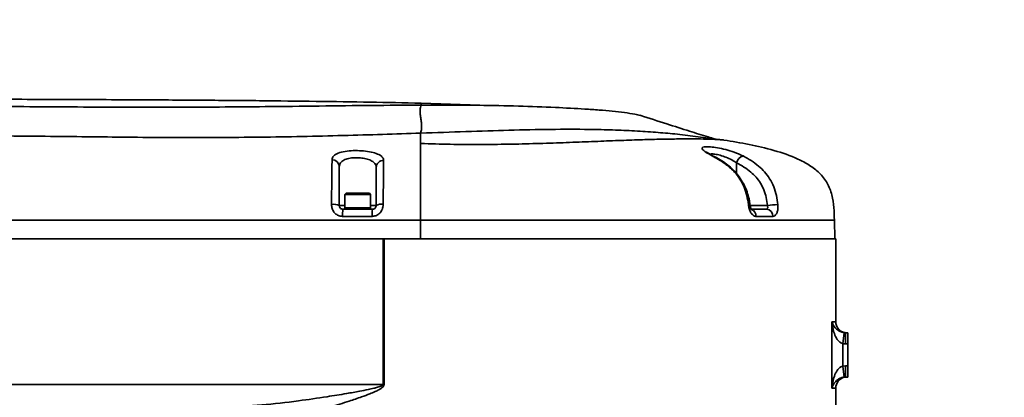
# Model space of a CAD drawing. Header units: millimetres. Extents: x -10540 to 6039, y -7467 to 6433.
# Tile 43 of 179: x -3086 to -2819, y -2215 to -2112. Entities that reach past the tile are written whole.
import ezdxf

# ---------------------------------------------------------------- set-up
doc = ezdxf.new("R2010")
doc.units = ezdxf.units.MM
doc.header["$LTSCALE"] = 8
doc.header["$PDSIZE"] = -1
doc.layers.get('Defpoints').update_dxf_attribs({"true_color": 0x5e5e5e})
doc.layers.add('2细线层', color=4, linetype='Continuous', lineweight=13)
doc.dimstyles.new('ISO-25', dxfattribs={"dimscale": 20, "dimtxt": 5, "dimasz": 6, "dimexe": 6, "dimexo": 0.625, "dimtad": 1, "dimtoh": 1, "dimdec": 0, "dimtxsty": 'Standard', "dimcen": 2.5, "dimclrd": 1, "dimclre": 1, "dimclrt": 4, "dimadec": 1, "dimazin": 2, "dimtfac": 1, "dimtdec": 0, "dimtmove": 0, "dimatfit": 0, "dimfxl": 1, "dimarcsym": 0})

# ---------------------------------------------------------------- blocks, each defined once
blk = doc.blocks.new('*D101')
at = {"layer": '2细线层', "color": 1, "linetype": 'ByBlock', "lineweight": -2, "transparency": 16777216}
blk.add_line((-5001.18, -2333.27), (-2056.74, -1489.33), dxfattribs=at)
at = {"layer": '2细线层', "color": 1, "linetype": 'ByBlock', "transparency": 16777216}
blk.add_solid([(-2062.25, -1470.1), (-2051.23, -1508.56), (-1941.38, -1456.27)], dxfattribs=at)
at = {"layer": 'Defpoints', "color": 0, "linetype": 'ByBlock', "transparency": 16777216}
for p in [(-1941.38, -1456.27), (-5001.18, -2333.27)]:
    blk.add_point(p, dxfattribs=at)
at = {"layer": '2细线层', "color": 4, "linetype": 'ByBlock', "transparency": 16777216, "insert": (-3546.18, -1851.22), "char_height": 100, "attachment_point": 5, "rotation": 15.9934}
blk.add_mtext('R3183', dxfattribs=at)

msp = doc.modelspace()

# ---------------------------------------------------------------- linework, layer by layer
at = {"color": 7, "linetype": 'Continuous', "lineweight": 35}
for p, q in [((-2977, -2134.99), (-2955.68, -2135.68)), ((-2908.07, -2143.35), (-2894.8, -2144.99)), ((-2891.38, -2154.09), (-2891.38, -2151.16)), ((-2999.18, -2152.27), (-2999.28, -2152.27)), ((-2997.33, -2159.42), (-2997.68, -2159.77)), ((-2997.33, -2159.42), (-2995.38, -2159.42)), ((-2995.38, -2159.42), (-2991.03, -2159.42)), ((-2990.68, -2159.77), (-2991.03, -2159.42)), ((-2997.68, -2159.77), (-2997.68, -2163.42)), ((-2995.51, -2159.77), (-2997.68, -2159.77)), ((-2990.68, -2159.77), (-2995.51, -2159.77)), ((-2990.68, -2163.42), (-2990.68, -2159.77)), ((-2999.18, -2162.77), (-2997.68, -2162.77)), ((-2998.18, -2163.77), (-2990.18, -2163.77)), ((-2997.68, -2163.42), (-2997.68, -2163.77)), ((-2995.51, -2163.42), (-2997.68, -2163.42)), ((-2990.68, -2163.42), (-2997.68, -2163.42)), ((-2990.68, -2163.42), (-2995.51, -2163.42)), ((-2990.68, -2162.77), (-2989.18, -2162.77)), ((-2990.68, -2163.77), (-2990.68, -2163.42)), ((-2887.68, -2162.77), (-2882.97, -2162.77)), ((-2887.23, -2163.77), (-2883.22, -2163.77)), ((-2977.11, -2171.77), (-2977.1, -2166.77)), ((-2864.67, -2171.77), (-2864.8, -2166.72)), ((-2987.32, -2211.27), (-2987.32, -2171.77)), ((-2987.32, -2171.77), (-2987.03, -2171.77)), ((-2987.03, -2171.77), (-2987.03, -2211.27)), ((-2864.43, -2171.77), (-2987.03, -2171.77)), ((-2864.43, -2194.27), (-2864.43, -2171.77)), ((-2865.46, -2212.27), (-2865.46, -2194.27)), ((-2865.46, -2194.27), (-2864.43, -2194.27)), ((-2862.16, -2197.25), (-2862.49, -2200.23)), ((-2862.16, -2197.25), (-2861.82, -2197.27)), ((-2861.43, -2197.27), (-2861.9, -2197.23)), ((-2861.82, -2197.27), (-2861.82, -2200.27)), ((-2861.82, -2197.27), (-2861.18, -2197.27)), ((-2861.18, -2197.27), (-2861.18, -2200.27)), ((-2862.49, -2200.23), (-2862.49, -2206.31)), ((-2861.82, -2200.27), (-2862.49, -2200.23)), ((-2861.18, -2200.27), (-2861.82, -2200.27)), ((-2861.18, -2200.27), (-2861.18, -2206.27)), ((-2862.49, -2206.31), (-2861.82, -2206.27)), ((-2862.49, -2206.31), (-2862.16, -2209.29)), ((-2861.82, -2206.27), (-2861.82, -2209.27)), ((-2861.82, -2206.27), (-2861.18, -2206.27)), ((-2861.18, -2206.27), (-2861.18, -2209.27)), ((-2861.82, -2209.27), (-2862.16, -2209.29)), ((-2861.9, -2209.31), (-2861.43, -2209.27)), ((-2861.18, -2209.27), (-2861.82, -2209.27)), ((-2987.03, -2211.27), (-2987.32, -2211.27)), ((-2864.43, -2212.27), (-2865.46, -2212.27)), ((-2864.43, -2221.27), (-2864.43, -2212.27))]:
    msp.add_line(p, q, dxfattribs=at)
at = {"color": 7, "linetype": 'Continuous', "lineweight": 35, "flags": 128}
for points in [[(-2897.15, -2149.63), (-2897.26, -2149.58), (-2897.48, -2149.57)], [(-2888.14, -2162.49), (-2887.93, -2162.49), (-2887.79, -2162.5), (-2887.72, -2162.53), (-2887.72, -2162.53)]]:
    msp.add_lwpolyline(points, dxfattribs=at)
at = {"color": 7, "linetype": 'Continuous', "lineweight": 35}
for centre, radius, start, end in [((-3001.09, -2152.27), 1.92, 2.6913, 91.9123), ((-2987.25, -2152.48), 1.93, 86.7319, 177.5017), ((-2888.95, -2151.74), 2.5, 104.6429, 166.5273), ((-3000.75, -2165.94), 3.54, 63.6257, 98.6434), ((-2989.26, -2165.23), 9.04, 170.7048, 182.9783), ((-2980.92, -2165.23), 9.38, 171.0515, 182.867), ((-2987.71, -2165.21), 2.85, 81.0393, 120.9379), ((-2888, -2165.62), 1.92, 357.5095, 67.8987), ((-2883.38, -2165.62), 1.86, 357.4768, 85.1449), ((-2879.68, -2183.4), 20.89, 91.2622, 99.0611), ((-2861.43, -2194.27), 3, 180, 256.5059), ((-2861.43, -2212.27), 3, 103.4965, 180)]:
    msp.add_arc(centre, radius, start, end, dxfattribs=at)
for points, knots in [([(-3416.18, -2133.87), (-3405.13, -2133.87), (-3382.73, -2133.86), (-3348.8, -2133.87), (-3314.28, -2133.88), (-3279.47, -2133.88), (-3244.67, -2133.88), (-3210.19, -2133.87), (-3178.66, -2133.86), (-3150.22, -2133.87), (-3124.93, -2133.88), (-3100.45, -2133.91), (-3076.89, -2133.97), (-3055.86, -2134.06), (-3037.3, -2134.18), (-3021.11, -2134.31), (-3005.69, -2134.49), (-2991.07, -2134.7), (-2981.6, -2134.9), (-2977, -2134.99)], [0, 0, 0, 0, 0.075482, 0.152962, 0.231792, 0.311285, 0.390747, 0.469488, 0.546834, 0.606077, 0.66376, 0.71959, 0.773304, 0.824675, 0.863248, 0.900135, 0.935264, 0.968573, 1, 1, 1, 1]), ([(-2977, -2134.99), (-2977, -2134.99), (-2977, -2134.99), (-2976.99, -2135.05), (-2976.99, -2135.2), (-2976.99, -2135.41), (-2976.99, -2135.51)], [0, 0, 0, 0, 0.221549, 0.457333, 0.716362, 1, 1, 1, 1]), ([(-3416.18, -2136.79), (-3386.41, -2136.63), (-3331, -2136.33), (-3249.97, -2135.59), (-3173.07, -2135.33), (-3117.49, -2135.67), (-3083.2, -2135.95), (-3070.21, -2136.03), (-3057.25, -2136.07), (-3044.38, -2136.08), (-3031.68, -2136.04), (-3018.35, -2135.94), (-3004.56, -2135.77), (-2990.38, -2135.6), (-2981.45, -2135.54), (-2976.99, -2135.51)], [0, 0, 0, 0, 0.200813, 0.373704, 0.546598, 0.719492, 0.748637, 0.777893, 0.807153, 0.836343, 0.865439, 0.894476, 0.929626, 0.964843, 1, 1, 1, 1]), ([(-2976.99, -2135.51), (-2977.09, -2135.93), (-2977.29, -2136.74), (-2977.22, -2138.03), (-2977.04, -2139.32), (-2976.86, -2140.61), (-2976.8, -2141.9), (-2977, -2142.71), (-2977.1, -2143.12)], [0, 0, 0, 0, 0.174764, 0.339749, 0.5, 0.660251, 0.825236, 1, 1, 1, 1]), ([(-2976.99, -2135.51), (-2974.31, -2135.51), (-2968.95, -2135.5), (-2960.08, -2135.56), (-2950.39, -2135.75), (-2943.81, -2136.02), (-2940.51, -2136.16)], [0, 0, 0, 0, 0.202515, 0.405531, 0.701902, 1, 1, 1, 1]), ([(-2940.51, -2136.16), (-2937.8, -2136.29), (-2933.65, -2136.49), (-2928.63, -2136.84), (-2925.01, -2137.16), (-2921.74, -2137.54), (-2919.11, -2137.93), (-2917.96, -2138.2), (-2917.47, -2138.32)], [0, 0, 0, 0, 0.284904, 0.43519, 0.585451, 0.738314, 0.891077, 1, 1, 1, 1]), ([(-2897.31, -2144.68), (-2897.88, -2144.51), (-2900.1, -2143.84), (-2904.45, -2142.48), (-2910.62, -2140.52), (-2915.12, -2139.06), (-2917.55, -2138.27)], [0, 0, 0, 0, 0.087705, 0.34147, 0.645253, 1, 1, 1, 1]), ([(-2977.1, -2143.12), (-2980.54, -2143.23), (-2987.4, -2143.46), (-2998.17, -2143.78), (-3009.27, -2144.04), (-3020.66, -2144.22), (-3032.19, -2144.31), (-3043.8, -2144.32), (-3055.13, -2144.25), (-3070.18, -2144.06), (-3111.7, -2143.66), (-3169.32, -2143.47), (-3239.04, -2144.09), (-3317.76, -2145.1), (-3376.81, -2145.44), (-3416.18, -2145.66)], [0, 0, 0, 0, 0.025854, 0.051707, 0.077931, 0.104226, 0.130587, 0.156958, 0.183245, 0.207606, 0.259137, 0.465265, 0.598949, 0.732634, 1, 1, 1, 1]), ([(-2977.1, -2143.12), (-2972.97, -2142.98), (-2964.69, -2142.69), (-2952.95, -2142.3), (-2941.75, -2142.07), (-2932.47, -2142.06), (-2924.94, -2142.23), (-2918.94, -2142.48), (-2913.25, -2142.87), (-2909.8, -2143.19), (-2908.07, -2143.35)], [0, 0, 0, 0, 0.149455, 0.29893, 0.452546, 0.60617, 0.704093, 0.802015, 0.901011, 1, 1, 1, 1]), ([(-2977.1, -2143.12), (-2977.1, -2143.51), (-2977.1, -2144.28), (-2977.1, -2145.39), (-2977.1, -2145.93)], [0, 0, 0, 0, 0.512636, 1, 1, 1, 1]), ([(-2977.1, -2145.93), (-2974.43, -2146.01), (-2969.09, -2146.18), (-2961.13, -2146.23), (-2953.31, -2146.14), (-2945.71, -2145.96), (-2938.4, -2145.71), (-2931.46, -2145.44), (-2924.95, -2145.18), (-2918.94, -2144.97), (-2913.49, -2144.8), (-2908.64, -2144.71), (-2904.46, -2144.67), (-2900.98, -2144.69), (-2898.24, -2144.76), (-2896.27, -2144.85), (-2895.03, -2144.96), (-2894.88, -2144.98), (-2894.8, -2144.99)], [0, 0, 0, 0, 0.062499, 0.124999, 0.187498, 0.249998, 0.312498, 0.374998, 0.437499, 0.499999, 0.562499, 0.624999, 0.687499, 0.749999, 0.812499, 0.875, 0.9375, 1, 1, 1, 1]), ([(-2977.1, -2145.93), (-2977.1, -2146.4), (-2977.1, -2147.33), (-2977.1, -2149.16), (-2977.1, -2151.31), (-2977.1, -2153.55), (-2977.1, -2155.56), (-2977.1, -2157.34), (-2977.1, -2159.43), (-2977.1, -2161.79), (-2977.1, -2164.27), (-2977.1, -2165.94), (-2977.1, -2166.77)], [0, 0, 0, 0, 0.166769, 0.33352, 0.50021, 0.62517, 0.687675, 0.750143, 0.812573, 0.874997, 0.937471, 1, 1, 1, 1]), ([(-2894.8, -2144.99), (-2892.52, -2145.37), (-2887.95, -2146.12), (-2881.18, -2147.7), (-2875.68, -2149.57), (-2871.57, -2151.72), (-2868.79, -2153.82), (-2866.6, -2156.57), (-2865.35, -2159.85), (-2864.89, -2163.3), (-2864.83, -2165.61), (-2864.8, -2166.77)], [0, 0, 0, 0, 0.166828, 0.33363, 0.500317, 0.583678, 0.666954, 0.750101, 0.833262, 0.916586, 1, 1, 1, 1]), ([(-3001.16, -2150.35), (-3001.07, -2150), (-3000.91, -2149.29), (-2999.62, -2148.52), (-2997.71, -2148.04), (-2995.45, -2147.83), (-2993.12, -2147.87), (-2990.92, -2148.13), (-2989.06, -2148.61), (-2987.72, -2149.29), (-2987.19, -2149.97), (-2987.15, -2150.43), (-2987.14, -2150.55)], [0, 0, 0, 0, 0.118199, 0.234999, 0.343492, 0.44517, 0.543567, 0.641643, 0.741854, 0.846329, 0.956924, 1, 1, 1, 1]), ([(-2897.48, -2149.57), (-2898.14, -2149.2), (-2899.46, -2148.48), (-2900.6, -2147.65), (-2900.87, -2147.1), (-2900.26, -2146.82), (-2898.94, -2146.79), (-2897.07, -2147), (-2894.86, -2147.42), (-2892.49, -2148.08), (-2890.72, -2148.75), (-2889.82, -2149.21), (-2889.58, -2149.32)], [0, 0, 0, 0, 0.119436, 0.237706, 0.348134, 0.45129, 0.550416, 0.648462, 0.747937, 0.851147, 0.960396, 1, 1, 1, 1]), ([(-2897.15, -2149.63), (-2897.51, -2149.43), (-2898.18, -2149.07), (-2898.91, -2148.63), (-2899.33, -2148.35), (-2899.51, -2148.18), (-2899.49, -2148.21), (-2899.48, -2148.21)], [0, 0, 0, 0, 0.298926, 0.552742, 0.776813, 0.950184, 1, 1, 1, 1]), ([(-2891.38, -2151.16), (-2891.54, -2151.05), (-2892.15, -2150.62), (-2893.37, -2149.97), (-2895.01, -2149.34), (-2896.56, -2148.93), (-2897.86, -2148.72), (-2898.39, -2148.77), (-2898.64, -2148.79)], [0, 0, 0, 0, 0.07464, 0.279534, 0.471523, 0.655273, 0.835601, 1, 1, 1, 1]), ([(-3001.28, -2162.44), (-3001.28, -2161.73), (-3001.27, -2160.32), (-3001.25, -2158.32), (-3001.23, -2156.52), (-3001.2, -2154.61), (-3001.18, -2152.77), (-3001.16, -2151.34), (-3001.16, -2150.6), (-3001.16, -2150.35)], [0, 0, 0, 0, 0.125004, 0.249835, 0.374103, 0.498536, 0.697204, 0.896412, 1, 1, 1, 1]), ([(-2989.18, -2152.4), (-2989.19, -2152.27), (-2989.21, -2151.84), (-2989.6, -2151.18), (-2990.55, -2150.51), (-2991.88, -2150.05), (-2993.45, -2149.79), (-2995.12, -2149.75), (-2996.73, -2149.95), (-2998.09, -2150.42), (-2999.01, -2151.16), (-2999.12, -2151.84), (-2999.18, -2152.18)], [0, 0, 0, 0, 0.043713, 0.155648, 0.26076, 0.360886, 0.458264, 0.55556, 0.656038, 0.763663, 0.880499, 1, 1, 1, 1]), ([(-2987.14, -2150.55), (-2987.15, -2151.25), (-2987.15, -2152.3), (-2987.18, -2154.18), (-2987.2, -2155.75), (-2987.22, -2157.47), (-2987.25, -2159.6), (-2987.26, -2161.35), (-2987.27, -2162.4)], [0, 0, 0, 0, 0.2846254, 0.431612, 0.5783552, 0.6957293, 0.816252, 1, 1, 1, 1]), ([(-2888.14, -2162.49), (-2888.27, -2161.67), (-2888.51, -2160.05), (-2889.27, -2157.7), (-2890.39, -2155.56), (-2892, -2153.47), (-2894.1, -2151.62), (-2896.04, -2150.36), (-2897.19, -2149.72), (-2897.48, -2149.57)], [0, 0, 0, 0, 0.137378, 0.274501, 0.415599, 0.556846, 0.74606, 0.935824, 1, 1, 1, 1]), ([(-2887.73, -2162.54), (-2887.75, -2162.34), (-2887.84, -2161.49), (-2888.18, -2159.99), (-2888.84, -2158.08), (-2889.77, -2156.24), (-2890.93, -2154.52), (-2892.26, -2153.02), (-2893.75, -2151.73), (-2895.36, -2150.62), (-2896.52, -2149.94), (-2897.12, -2149.59)], [0, 0, 0, 0, 0.032597, 0.144698, 0.26075, 0.379819, 0.502524, 0.628809, 0.742, 0.864891, 1, 1, 1, 1]), ([(-2882.97, -2162.77), (-2883.07, -2162.04), (-2883.26, -2160.59), (-2883.89, -2158.51), (-2884.81, -2156.63), (-2886.03, -2155.03), (-2887.55, -2153.58), (-2889.34, -2152.28), (-2890.7, -2151.53), (-2891.38, -2151.16)], [0, 0, 0, 0, 0.136488, 0.270419, 0.404147, 0.5364, 0.668949, 0.834373, 1, 1, 1, 1]), ([(-2889.58, -2149.32), (-2888.85, -2149.73), (-2887.39, -2150.53), (-2885.43, -2151.96), (-2883.72, -2153.59), (-2882.3, -2155.44), (-2881.21, -2157.63), (-2880.47, -2160.03), (-2880.25, -2161.69), (-2880.14, -2162.51)], [0, 0, 0, 0, 0.1579681, 0.3157558, 0.4507141, 0.5854085, 0.7248397, 0.864452, 1, 1, 1, 1]), ([(-2999.18, -2152.18), (-2999.18, -2152.42), (-2999.18, -2153.1), (-2999.18, -2154.41), (-2999.18, -2156.07), (-2999.18, -2157.74), (-2999.18, -2159.27), (-2999.18, -2160.97), (-2999.18, -2162.17), (-2999.18, -2162.77)], [0, 0, 0, 0, 0.110897, 0.316736, 0.521967, 0.641681, 0.761208, 0.880506, 1, 1, 1, 1]), ([(-2989.18, -2162.77), (-2989.18, -2161.89), (-2989.18, -2160.44), (-2989.18, -2158.65), (-2989.18, -2156.71), (-2989.18, -2154.67), (-2989.18, -2153.23), (-2989.18, -2152.53), (-2989.18, -2152.4)], [0, 0, 0, 0, 0.173293, 0.284403, 0.398845, 0.661207, 0.933968, 1, 1, 1, 1]), ([(-2998.28, -2165.7), (-2998.5, -2165.68), (-2999.06, -2165.65), (-2999.91, -2165.27), (-3000.68, -2164.54), (-3001.19, -2163.55), (-3001.25, -2162.82), (-3001.28, -2162.44)], [0, 0, 0, 0, 0.13304, 0.339504, 0.550406, 0.770164, 1, 1, 1, 1]), ([(-2999.18, -2162.77), (-2999.17, -2162.88), (-2999.15, -2163.1), (-2998.97, -2163.41), (-2998.72, -2163.63), (-2998.44, -2163.75), (-2998.25, -2163.77), (-2998.18, -2163.77)], [0, 0, 0, 0, 0.2239663, 0.4403069, 0.6527673, 0.86376, 1, 1, 1, 1]), ([(-2987.27, -2162.4), (-2987.29, -2162.66), (-2987.32, -2163.28), (-2987.68, -2164.22), (-2988.36, -2165.04), (-2989.26, -2165.59), (-2989.94, -2165.66), (-2990.28, -2165.7)], [0, 0, 0, 0, 0.158822, 0.379421, 0.591069, 0.796782, 1, 1, 1, 1]), ([(-2990.18, -2163.77), (-2990.07, -2163.76), (-2989.84, -2163.74), (-2989.54, -2163.57), (-2989.31, -2163.31), (-2989.19, -2163.02), (-2989.18, -2162.85), (-2989.18, -2162.77)], [0, 0, 0, 0, 0.211198, 0.421201, 0.630475, 0.843448, 1, 1, 1, 1]), ([(-2886.08, -2165.7), (-2886.21, -2165.68), (-2886.55, -2165.65), (-2887.08, -2165.28), (-2887.58, -2164.55), (-2887.97, -2163.58), (-2888.08, -2162.85), (-2888.14, -2162.49)], [0, 0, 0, 0, 0.133578, 0.343259, 0.556293, 0.774867, 1, 1, 1, 1]), ([(-2887.26, -2163.89), (-2887.26, -2163.89), (-2887.25, -2163.9), (-2887.35, -2163.77), (-2887.48, -2163.52), (-2887.61, -2163.15), (-2887.69, -2162.8), (-2887.71, -2162.59), (-2887.71, -2162.54)], [0, 0, 0, 0, 0.10647, 0.298162, 0.480973, 0.678535, 0.921645, 1, 1, 1, 1]), ([(-2883.22, -2163.77), (-2883.17, -2163.76), (-2883.07, -2163.74), (-2882.95, -2163.56), (-2882.89, -2163.31), (-2882.9, -2163.03), (-2882.95, -2162.84), (-2882.97, -2162.77)], [0, 0, 0, 0, 0.210344, 0.422284, 0.63656, 0.854131, 1, 1, 1, 1]), ([(-2880.14, -2162.51), (-2880.12, -2162.76), (-2880.08, -2163.35), (-2880.21, -2164.25), (-2880.52, -2165.06), (-2880.98, -2165.6), (-2881.34, -2165.67), (-2881.52, -2165.7)], [0, 0, 0, 0, 0.147795, 0.366501, 0.580081, 0.790574, 1, 1, 1, 1]), ([(-2977.1, -2166.77), (-2978.37, -2166.77), (-2981.27, -2166.77), (-2986.16, -2166.77), (-2992.14, -2166.77), (-2999.22, -2166.77), (-3007.4, -2166.77), (-3016.65, -2166.77), (-3026.95, -2166.77), (-3038.25, -2166.77), (-3050.53, -2166.77), (-3064.31, -2166.77), (-3079.59, -2166.77), (-3096.39, -2166.77), (-3114.09, -2166.77), (-3132.61, -2166.77), (-3153.94, -2166.77), (-3178.09, -2166.77), (-3205.01, -2166.77), (-3233.41, -2166.77), (-3263.05, -2166.77), (-3293.73, -2166.77), (-3324.34, -2166.77), (-3354.64, -2166.77), (-3384.42, -2166.77), (-3413.47, -2166.77), (-3440.86, -2166.77), (-3466.52, -2166.77), (-3490.39, -2166.77), (-3513.18, -2166.77), (-3534.82, -2166.77), (-3555.28, -2166.77), (-3568.51, -2166.77), (-3574.92, -2166.77)], [0, 0, 0, 0, 0.006355, 0.014526, 0.02454, 0.036402, 0.050099, 0.065598, 0.082853, 0.101802, 0.122373, 0.144481, 0.170954, 0.199098, 0.228763, 0.259791, 0.29202, 0.335763, 0.380903, 0.427067, 0.478164, 0.529583, 0.580888, 0.631672, 0.681563, 0.730224, 0.777356, 0.819001, 0.858981, 0.897161, 0.933437, 0.967732, 1, 1, 1, 1]), ([(-2990.28, -2165.7), (-2991.61, -2165.7), (-2994.28, -2165.7), (-2996.95, -2165.7), (-2998.28, -2165.7)], [0, 0, 0, 0, 0.499057, 1, 1, 1, 1]), ([(-2881.52, -2165.7), (-2882.24, -2165.7), (-2883.7, -2165.7), (-2885.28, -2165.7), (-2886.08, -2165.7)], [0, 0, 0, 0, 0.490924, 1, 1, 1, 1]), ([(-2977.11, -2171.77), (-2979.99, -2171.77), (-2985.77, -2171.77), (-2994.65, -2171.77), (-3003.49, -2171.77), (-3012.33, -2171.77), (-3020.98, -2171.77), (-3031.33, -2171.77), (-3043.31, -2171.77), (-3056.91, -2171.77), (-3078.24, -2171.77), (-3107.39, -2171.77), (-3146.67, -2171.77), (-3188.3, -2171.77), (-3232.18, -2171.77), (-3270.76, -2171.77), (-3304.03, -2171.77), (-3332.05, -2171.77), (-3360.18, -2171.77), (-3388.16, -2171.77), (-3416.05, -2171.77), (-3441.75, -2171.77), (-3465.63, -2171.77), (-3487.68, -2171.77), (-3510.03, -2171.77), (-3532.25, -2171.77), (-3553.93, -2171.77), (-3568.03, -2171.77), (-3574.91, -2171.77)], [0, 0, 0, 0, 0.014484, 0.029003, 0.044572, 0.058867, 0.073439, 0.08799, 0.110819, 0.133617, 0.156263, 0.217865, 0.27991, 0.353315, 0.426692, 0.5, 0.546788, 0.593549, 0.640509, 0.687871, 0.73389, 0.780389, 0.816785, 0.853763, 0.891038, 0.929048, 0.965368, 1, 1, 1, 1]), ([(-2987.32, -2171.77), (-3003.63, -2171.77), (-3036.26, -2171.77), (-3089.27, -2171.77), (-3146.34, -2171.77), (-3207.48, -2171.77), (-3268.64, -2171.77), (-3329.85, -2171.77), (-3391.1, -2171.77), (-3445.59, -2171.77), (-3493.26, -2171.77), (-3534.12, -2171.77), (-3561.31, -2171.77), (-3574.91, -2171.77)], [0, 0, 0, 0, 0.083351, 0.166703, 0.270688, 0.374674, 0.478709, 0.582744, 0.68699, 0.791234, 0.860823, 0.930416, 1, 1, 1, 1]), ([(-2862.49, -2200.23), (-2862.68, -2200.17), (-2862.98, -2200.07), (-2863.51, -2199.68), (-2864.21, -2198.88), (-2864.97, -2197.25), (-2865.34, -2195.61), (-2865.44, -2194.52), (-2865.46, -2194.28), (-2865.46, -2194.27)], [0, 0, 0, 0, 0.080132, 0.123953, 0.266763, 0.515514, 0.891419, 0.997918, 1, 1, 1, 1]), ([(-2865.46, -2194.27), (-2865.46, -2194.27), (-2865.43, -2194.4), (-2865.25, -2194.94), (-2864.79, -2195.76), (-2863.94, -2196.57), (-2863.2, -2196.98), (-2862.65, -2197.17), (-2862.35, -2197.22), (-2862.16, -2197.25)], [0, 0, 0, 0, 0.002093, 0.109529, 0.48778, 0.735987, 0.877311, 0.922775, 1, 1, 1, 1]), ([(-2861.9, -2197.23), (-2861.96, -2197.22), (-2862.08, -2197.2), (-2862.15, -2197.18), (-2862.13, -2197.19), (-2862.13, -2197.19)], [0, 0, 0, 0, 0.4815386, 0.9634326, 1, 1, 1, 1]), ([(-2865.46, -2212.27), (-2865.46, -2212.27), (-2865.44, -2212.02), (-2865.34, -2210.93), (-2864.97, -2209.29), (-2864.21, -2207.66), (-2863.51, -2206.86), (-2862.98, -2206.47), (-2862.68, -2206.37), (-2862.49, -2206.31)], [0, 0, 0, 0, 0.002082, 0.108581, 0.484486, 0.733237, 0.876047, 0.919868, 1, 1, 1, 1]), ([(-2862.16, -2209.29), (-2862.35, -2209.32), (-2862.65, -2209.37), (-2863.2, -2209.56), (-2863.94, -2209.97), (-2864.79, -2210.78), (-2865.25, -2211.6), (-2865.43, -2212.15), (-2865.46, -2212.27), (-2865.46, -2212.27)], [0, 0, 0, 0, 0.077225, 0.122689, 0.264013, 0.51222, 0.890471, 0.997907, 1, 1, 1, 1]), ([(-2862.13, -2209.35), (-2862.12, -2209.35), (-2862.1, -2209.35), (-2861.99, -2209.32), (-2861.91, -2209.31), (-2861.9, -2209.31)], [0, 0, 0, 0, 0.435954, 0.906337, 1, 1, 1, 1]), ([(-3095.85, -2211.27), (-3078.02, -2211.27), (-3042.34, -2211.27), (-3006.18, -2211.27), (-2987.84, -2211.27), (-2987.32, -2211.27)], [0, 0, 0, 0, 0.492825, 0.985699, 1, 1, 1, 1]), ([(-3030.15, -2217.27), (-3026.86, -2217.17), (-3020.26, -2216.98), (-3011.02, -2215.86), (-3003.32, -2214.76), (-2997.79, -2213.86), (-2994.07, -2213.2), (-2991.61, -2212.73), (-2989.99, -2212.37), (-2988.93, -2212.1), (-2988.18, -2211.87), (-2987.7, -2211.68), (-2987.43, -2211.49), (-2987.35, -2211.39), (-2987.32, -2211.33), (-2987.32, -2211.29), (-2987.32, -2211.27)], [0, 0, 0, 0, 0.2323433, 0.4648754, 0.6440356, 0.7660742, 0.8476133, 0.9015102, 0.9369778, 0.9603013, 0.9756412, 0.9903075, 0.9953458, 0.9974456, 0.9987266, 1, 1, 1, 1]), ([(-2987.03, -2211.27), (-2987.03, -2211.3), (-2987.04, -2211.42), (-2987.11, -2211.63), (-2987.36, -2211.98), (-2987.83, -2212.36), (-2988.56, -2212.79), (-2989.58, -2213.29), (-2991.13, -2213.94), (-2993.49, -2214.81), (-2997.04, -2216.02), (-3002.32, -2217.66), (-3009.33, -2219.65), (-3014.6, -2220.7), (-3017.43, -2221.27)], [0, 0, 0, 0, 0.003073, 0.010371, 0.019445, 0.041945, 0.063756, 0.095889, 0.143837, 0.215858, 0.32408, 0.48553, 0.72252, 1, 1, 1, 1])]:
    msp.add_open_spline(points, degree=3, knots=knots, dxfattribs=at)
msp.add_open_spline([(-2864.8, -2166.77), (-2864.91, -2166.77), (-2865.12, -2166.77), (-2866.8, -2166.77), (-2869.48, -2166.77), (-2873.22, -2166.77), (-2877.96, -2166.77), (-2883.66, -2166.77), (-2890.25, -2166.77), (-2897.69, -2166.77), (-2905.88, -2166.77), (-2914.76, -2166.77), (-2924.23, -2166.77), (-2934.21, -2166.77), (-2944.59, -2166.77), (-2955.27, -2166.77), (-2966.14, -2166.77), (-2973.45, -2166.77), (-2977.1, -2166.77)], degree=3, dxfattribs=at)

# ---------------------------------------------------------------- dimensions: what is measured, and where the dimension line sits
at = {"layer": '2细线层', "color": 4, "linetype": 'ByBlock'}
dim = msp.add_radius_dim(center=(-5001.18, -2333.27), mpoint=(-1941.38, -1456.27), dimstyle='ISO-25', dxfattribs=at)
dim.commit()
dim.dimension.update_dxf_attribs({"geometry": '*D101', "text_midpoint": (-3546.18, -1851.22)})

doc.saveas('drawing.dxf')
